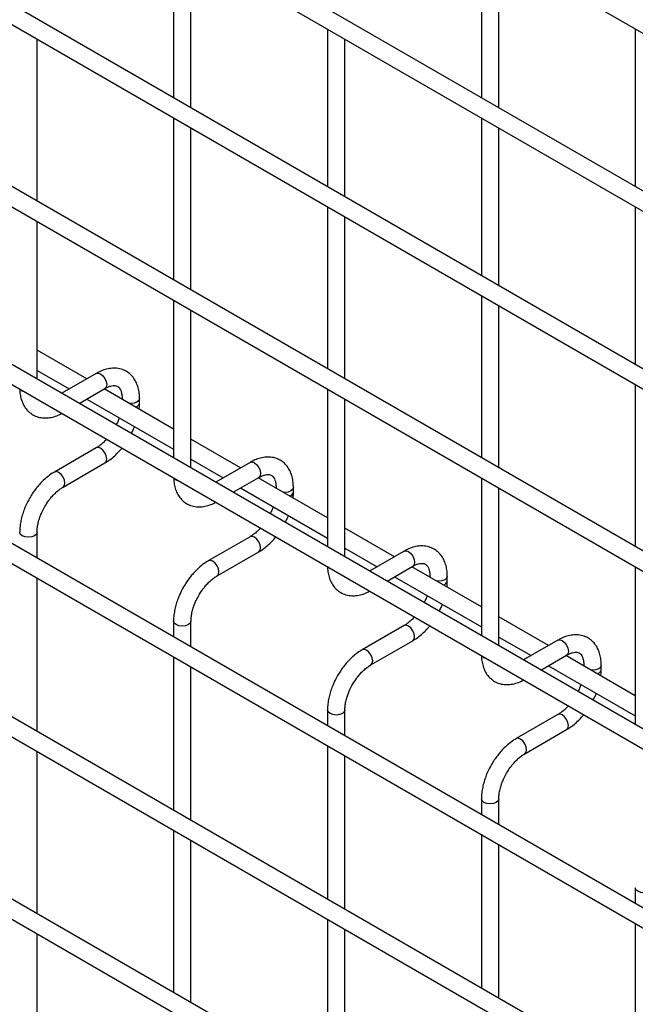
# Model space of a CAD drawing. Header units: inches. Extents: x 0.2 to 10.8, y 0.2 to 8.2.
# Tile 42 of 49: x 10.014 to 10.216, y 5.453 to 5.776. Entities that reach past the tile are written whole.
import ezdxf

# ---------------------------------------------------------------- set-up
doc = ezdxf.new("R2010")
doc.units = ezdxf.units.IN
doc.header["$MEASUREMENT"] = 0

msp = doc.modelspace()

# ---------------------------------------------------------------- linework, layer by layer
for p, q in [((9.615991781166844, 6.119459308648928), (10.36097766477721, 5.689388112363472)), ((10.36383457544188, 5.636012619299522), (9.615991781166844, 6.06773307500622)), ((9.615991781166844, 6.061134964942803), (10.36097766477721, 5.631063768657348)), ((10.36383457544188, 5.577688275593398), (9.615991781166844, 6.009408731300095)), ((9.615991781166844, 6.002810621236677), (10.36097766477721, 5.572739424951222)), ((10.36383457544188, 5.51790582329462), (9.615991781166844, 5.949626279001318)), ((9.615991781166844, 5.943028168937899), (10.36097766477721, 5.512956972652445)), ((10.36383457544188, 5.459581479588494), (9.615991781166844, 5.891301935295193)), ((9.615991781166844, 5.884703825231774), (10.36097766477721, 5.454632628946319)), ((10.36383457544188, 5.400836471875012), (9.615991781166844, 5.83255692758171)), ((9.615991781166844, 5.825958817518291), (10.36097766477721, 5.395887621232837)), ((10.0648369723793, 5.802022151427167), (10.0648369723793, 5.75029591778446)), ((10.16585222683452, 5.802031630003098), (10.16585222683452, 5.750305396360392)), ((10.07055125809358, 5.746997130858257), (10.07055125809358, 5.798723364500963)), ((10.1715665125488, 5.747006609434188), (10.1715665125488, 5.798732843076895)), ((10.30217577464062, 5.379565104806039), (9.615991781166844, 5.775690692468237)), ((10.11534459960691, 5.77286471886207), (10.11534459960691, 5.721138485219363)), ((10.21635985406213, 5.772874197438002), (10.21635985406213, 5.721147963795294)), ((9.615991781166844, 5.769092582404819), (10.36097766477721, 5.339021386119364)), ((10.02004363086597, 5.716372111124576), (10.02004363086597, 5.769556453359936)), ((10.12105888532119, 5.71783969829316), (10.12105888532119, 5.769565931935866)), ((10.0648369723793, 5.743697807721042), (10.0648369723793, 5.690513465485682)), ((10.16585222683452, 5.743707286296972), (10.16585222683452, 5.691981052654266)), ((10.07055125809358, 5.687214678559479), (10.07055125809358, 5.740399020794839)), ((10.1715665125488, 5.688682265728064), (10.1715665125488, 5.740408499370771)), ((10.36383457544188, 5.284187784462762), (9.615991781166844, 5.71590824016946)), ((10.11534459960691, 5.714540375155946), (10.11534459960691, 5.661356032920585)), ((10.21635985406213, 5.714549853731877), (10.21635985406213, 5.662823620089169)), ((10.12105888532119, 5.658057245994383), (10.12105888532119, 5.711241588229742)), ((9.615991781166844, 5.709310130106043), (10.36097766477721, 5.279238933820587)), ((10.02004363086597, 5.658047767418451), (10.02004363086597, 5.709774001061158)), ((10.16585222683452, 5.685382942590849), (10.16585222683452, 5.632198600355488)), ((10.0648369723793, 5.683915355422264), (10.0648369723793, 5.632189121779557)), ((10.1715665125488, 5.628899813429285), (10.1715665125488, 5.682084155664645)), ((10.07055125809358, 5.628890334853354), (10.07055125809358, 5.680616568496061)), ((10.03633633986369, 5.658078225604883), (10.02004363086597, 5.667483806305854)), ((10.02004363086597, 5.660885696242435), (10.03062158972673, 5.654779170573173)), ((10.03944610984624, 5.659873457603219), (10.02816360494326, 5.653360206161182)), ((10.21635985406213, 5.656225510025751), (10.21635985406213, 5.603041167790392)), ((10.03387835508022, 5.650061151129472), (10.04230302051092, 5.654924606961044)), ((10.0648369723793, 5.64162516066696), (10.04205109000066, 5.654779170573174)), ((10.11534459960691, 5.654757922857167), (10.11534459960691, 5.60303168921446)), ((10.03633633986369, 5.651480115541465), (10.0648369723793, 5.635027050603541)), ((10.04794217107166, 5.65166773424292), (10.04794217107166, 5.651378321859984)), ((10.04799678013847, 5.651346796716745), (10.04794217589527, 5.651664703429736)), ((10.05365645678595, 5.650180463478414), (10.05365645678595, 5.65166773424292)), ((10.12105888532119, 5.599732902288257), (10.12105888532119, 5.651459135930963)), ((10.0868439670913, 5.628920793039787), (10.07055125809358, 5.638326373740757)), ((10.03944610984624, 5.635464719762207), (10.02573328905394, 5.627548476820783)), ((10.02859019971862, 5.622599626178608), (10.04230302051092, 5.630515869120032)), ((10.07055125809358, 5.631728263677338), (10.08112921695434, 5.625621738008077)), ((10.08995373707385, 5.630716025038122), (10.07867123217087, 5.624202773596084)), ((10.08438598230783, 5.620903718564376), (10.09281064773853, 5.625767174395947)), ((10.11534459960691, 5.612467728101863), (10.09255871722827, 5.625621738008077)), ((10.16585222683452, 5.62560049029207), (10.16585222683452, 5.573874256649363)), ((10.0868439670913, 5.622322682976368), (10.11534459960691, 5.605869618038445)), ((10.09844979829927, 5.622510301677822), (10.09844979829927, 5.622220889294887)), ((10.09850440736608, 5.622189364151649), (10.09844980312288, 5.622507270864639)), ((10.10416408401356, 5.621023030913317), (10.10416408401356, 5.622510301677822)), ((10.1715665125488, 5.57057546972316), (10.1715665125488, 5.622301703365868)), ((10.02004363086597, 5.599302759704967), (10.02004363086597, 5.607796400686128)), ((10.13735159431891, 5.599763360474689), (10.12105888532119, 5.60916894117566)), ((10.08995373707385, 5.60630728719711), (10.07624091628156, 5.598391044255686)), ((10.07909782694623, 5.593442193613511), (10.09281064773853, 5.601358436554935)), ((10.12105888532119, 5.602570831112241), (10.13163684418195, 5.59646430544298)), ((10.14046136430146, 5.601558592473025), (10.12917885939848, 5.595045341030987)), ((10.13489360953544, 5.591746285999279), (10.14331827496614, 5.59660974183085)), ((10.16585222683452, 5.583310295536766), (10.14306634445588, 5.59646430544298)), ((10.21635985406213, 5.596443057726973), (10.21635985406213, 5.544716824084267)), ((10.02004363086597, 5.542436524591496), (10.02004363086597, 5.59270464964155)), ((10.13735159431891, 5.59316525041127), (10.16585222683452, 5.576712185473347)), ((10.14895742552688, 5.593352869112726), (10.14895742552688, 5.59306345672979)), ((10.14901203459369, 5.593031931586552), (10.14895743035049, 5.593349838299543)), ((10.15467171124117, 5.59186559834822), (10.15467171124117, 5.593352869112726)), ((10.0648369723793, 5.578638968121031), (10.0648369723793, 5.573444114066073)), ((10.07055125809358, 5.57014532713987), (10.07055125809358, 5.578638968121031)), ((10.18785922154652, 5.570605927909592), (10.1715665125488, 5.580011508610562)), ((10.14046136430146, 5.577149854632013), (10.12674854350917, 5.569233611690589)), ((10.12960545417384, 5.564284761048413), (10.14331827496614, 5.572201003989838)), ((10.1715665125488, 5.573413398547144), (10.18214447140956, 5.567306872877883)), ((10.19096899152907, 5.572401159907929), (10.17968648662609, 5.56588790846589)), ((10.0648369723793, 5.566846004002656), (10.0648369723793, 5.516577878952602)), ((10.18540123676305, 5.562588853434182), (10.19382590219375, 5.567452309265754)), ((10.21635985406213, 5.554152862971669), (10.19357397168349, 5.567306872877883)), ((10.07055125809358, 5.513279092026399), (10.07055125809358, 5.563547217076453)), ((10.18785922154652, 5.564007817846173), (10.21635985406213, 5.54755475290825)), ((10.19946505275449, 5.564195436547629), (10.19946505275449, 5.563906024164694)), ((10.19951966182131, 5.563874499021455), (10.1994650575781, 5.564192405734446)), ((10.20517933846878, 5.562708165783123), (10.20517933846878, 5.564195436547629)), ((10.11534459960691, 5.549481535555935), (10.11534459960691, 5.544286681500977)), ((10.12105888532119, 5.540987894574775), (10.12105888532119, 5.549481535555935)), ((10.19096899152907, 5.547992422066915), (10.17725617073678, 5.540076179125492)), ((10.18011308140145, 5.535127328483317), (10.19382590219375, 5.54304357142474)), ((10.11534459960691, 5.537688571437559), (10.11534459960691, 5.487420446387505)), ((10.02004363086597, 5.482654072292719), (10.02004363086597, 5.535838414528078)), ((10.12105888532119, 5.484121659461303), (10.12105888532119, 5.534389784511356)), ((10.16585222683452, 5.520324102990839), (10.16585222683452, 5.515129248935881)), ((10.1715665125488, 5.511830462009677), (10.1715665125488, 5.520324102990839)), ((10.0648369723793, 5.509979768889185), (10.0648369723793, 5.456795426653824)), ((10.16585222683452, 5.508531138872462), (10.16585222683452, 5.458263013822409)), ((10.07055125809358, 5.453496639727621), (10.07055125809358, 5.506680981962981)), ((10.1715665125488, 5.454964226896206), (10.1715665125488, 5.50523235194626)), ((10.21635985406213, 5.491166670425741), (10.21635985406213, 5.485971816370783)), ((10.11534459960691, 5.480822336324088), (10.11534459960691, 5.427637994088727)), ((10.21635985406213, 5.479373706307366), (10.21635985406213, 5.429105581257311)), ((10.02004363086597, 5.424329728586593), (10.02004363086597, 5.476055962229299)), ((10.12105888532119, 5.424339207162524), (10.12105888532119, 5.477523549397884))]:
    msp.add_line(p, q)
at = {"flags": 128}
for points in [[(10.03944610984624, 5.659873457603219), (10.04010142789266, 5.66000074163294), (10.04087456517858, 5.659732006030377)], [(10.04087456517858, 5.659732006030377), (10.0416477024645, 5.659108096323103), (10.04230313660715, 5.658223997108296), (10.04274108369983, 5.657214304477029), (10.04289487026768, 5.656232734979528), (10.04274108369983, 5.655428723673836), (10.04230313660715, 5.654924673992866), (10.04230302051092, 5.654924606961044)], [(10.01516618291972, 5.654076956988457), (10.01454683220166, 5.654612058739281), (10.01453394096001, 5.654630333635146)], [(10.01612476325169, 5.65371197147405), (10.0160931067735, 5.653719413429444), (10.01516618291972, 5.654076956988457)], [(10.05365642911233, 5.651660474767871), (10.05343896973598, 5.651036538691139), (10.05281961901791, 5.650501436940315), (10.05189269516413, 5.650143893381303), (10.05079931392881, 5.650018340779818), (10.05024337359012, 5.650049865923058)], [(10.04230302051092, 5.630515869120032), (10.04230313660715, 5.630515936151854), (10.04274108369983, 5.631019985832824), (10.04289487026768, 5.631823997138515), (10.04274108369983, 5.632805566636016), (10.04230313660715, 5.633815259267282), (10.0416477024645, 5.634699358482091), (10.04087456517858, 5.635323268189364), (10.04010142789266, 5.635592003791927), (10.03944610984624, 5.635464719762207)], [(10.08995373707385, 5.630716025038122), (10.09060905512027, 5.630843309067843), (10.09138219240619, 5.63057457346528)], [(10.09138219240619, 5.63057457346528), (10.09215532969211, 5.629950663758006), (10.09281076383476, 5.629066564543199), (10.09324871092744, 5.628056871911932), (10.09340249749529, 5.627075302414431), (10.09324871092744, 5.62627129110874), (10.09281076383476, 5.62576724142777), (10.09281064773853, 5.625767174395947)], [(10.02716174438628, 5.62740702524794), (10.02638860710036, 5.627675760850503), (10.02573317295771, 5.627548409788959), (10.02572457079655, 5.627543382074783)], [(10.02858495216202, 5.622596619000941), (10.02859031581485, 5.62259969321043), (10.02902826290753, 5.623103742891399), (10.02918204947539, 5.623907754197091), (10.02902826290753, 5.624889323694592), (10.02859031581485, 5.625899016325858), (10.0279348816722, 5.626783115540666), (10.02716174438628, 5.62740702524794)], [(10.06567381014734, 5.62491952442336), (10.06505445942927, 5.625454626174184), (10.06504156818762, 5.625472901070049)], [(10.0666323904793, 5.624554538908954), (10.06660073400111, 5.624561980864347), (10.06567381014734, 5.62491952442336)], [(10.10416405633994, 5.622503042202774), (10.10394659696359, 5.621879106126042), (10.10332724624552, 5.62134400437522), (10.10240032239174, 5.620986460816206), (10.10130694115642, 5.620860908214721), (10.10075100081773, 5.620892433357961)], [(10.02004361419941, 5.607802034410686), (10.02004363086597, 5.607796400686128), (10.019826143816, 5.607165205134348), (10.01920679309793, 5.606630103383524), (10.01827986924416, 5.606272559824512), (10.01718648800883, 5.606147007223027), (10.0160931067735, 5.606272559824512), (10.01516618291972, 5.606630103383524), (10.01454683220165, 5.607165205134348), (10.01432934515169, 5.607796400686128), (10.01432938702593, 5.607805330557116)], [(10.09281064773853, 5.601358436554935), (10.09281076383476, 5.601358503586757), (10.09324871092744, 5.601862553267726), (10.09340249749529, 5.602666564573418), (10.09324871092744, 5.603648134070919), (10.09281076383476, 5.604657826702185), (10.09215532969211, 5.605541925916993), (10.09138219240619, 5.606165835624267), (10.09060905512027, 5.60643457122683), (10.08995373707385, 5.60630728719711)], [(10.14046136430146, 5.601558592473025), (10.14111668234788, 5.601685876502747), (10.1418898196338, 5.601417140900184)], [(10.1418898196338, 5.601417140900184), (10.14266295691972, 5.60079323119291), (10.14331839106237, 5.599909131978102), (10.14375633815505, 5.598899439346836), (10.1439101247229, 5.597917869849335), (10.14375633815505, 5.597113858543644), (10.14331839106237, 5.596609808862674), (10.14331827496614, 5.59660974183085)], [(10.07766937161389, 5.598249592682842), (10.07689623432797, 5.598518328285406), (10.07624080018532, 5.598390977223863), (10.07623219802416, 5.598385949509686)], [(10.07909257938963, 5.593439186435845), (10.07909794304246, 5.593442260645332), (10.07953589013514, 5.593946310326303), (10.079689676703, 5.594750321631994), (10.07953589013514, 5.595731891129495), (10.07909794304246, 5.596741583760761), (10.07844250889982, 5.597625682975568), (10.07766937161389, 5.598249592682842)], [(10.11618143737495, 5.595762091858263), (10.11556208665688, 5.596297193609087), (10.11554919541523, 5.596315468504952)], [(10.11714001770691, 5.595397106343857), (10.11710836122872, 5.595404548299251), (10.11618143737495, 5.595762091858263)], [(10.15467168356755, 5.593345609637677), (10.1544542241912, 5.592721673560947), (10.15383487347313, 5.592186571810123), (10.15290794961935, 5.591829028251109), (10.15181456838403, 5.591703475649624), (10.15125862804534, 5.591735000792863)], [(10.07055124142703, 5.578644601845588), (10.07055125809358, 5.578638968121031), (10.07033377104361, 5.578007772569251), (10.06971442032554, 5.577472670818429), (10.06878749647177, 5.577115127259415), (10.06769411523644, 5.576989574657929), (10.06660073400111, 5.577115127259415), (10.06567381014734, 5.577472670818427), (10.06505445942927, 5.578007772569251), (10.0648369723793, 5.578638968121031), (10.06483701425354, 5.578647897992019)], [(10.14331827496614, 5.572201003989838), (10.14331839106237, 5.572201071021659), (10.14375633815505, 5.57270512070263), (10.1439101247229, 5.573509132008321), (10.14375633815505, 5.574490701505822), (10.14331839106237, 5.575500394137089), (10.14266295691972, 5.576384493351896), (10.1418898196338, 5.57700840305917), (10.14111668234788, 5.577277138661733), (10.14046136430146, 5.577149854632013)], [(10.19096899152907, 5.57240115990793), (10.19162430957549, 5.57252844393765), (10.19239744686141, 5.572259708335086)], [(10.19239744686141, 5.572259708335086), (10.19317058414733, 5.571635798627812), (10.19382601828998, 5.570751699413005), (10.19426396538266, 5.569742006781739), (10.19441775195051, 5.568760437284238), (10.19426396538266, 5.567956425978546), (10.19382601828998, 5.567452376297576), (10.19382590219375, 5.567452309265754)], [(10.1281769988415, 5.569092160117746), (10.12740386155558, 5.569360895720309), (10.12674842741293, 5.569233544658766), (10.12673982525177, 5.569228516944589)], [(10.12960020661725, 5.564281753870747), (10.12960557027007, 5.564284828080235), (10.13004351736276, 5.564788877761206), (10.13019730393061, 5.565592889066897), (10.13004351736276, 5.566574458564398), (10.12960557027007, 5.567584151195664), (10.12895013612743, 5.568468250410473), (10.1281769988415, 5.569092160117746)], [(10.16668906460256, 5.566604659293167), (10.16606971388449, 5.56713976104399), (10.16605682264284, 5.567158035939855)], [(10.16764764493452, 5.566239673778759), (10.16761598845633, 5.566247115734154), (10.16668906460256, 5.566604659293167)], [(10.20517931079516, 5.56418817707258), (10.20496185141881, 5.563564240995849), (10.20434250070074, 5.563029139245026), (10.20341557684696, 5.562671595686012), (10.20232219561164, 5.562546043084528), (10.20176625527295, 5.562577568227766)], [(10.12105886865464, 5.549487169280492), (10.12105888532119, 5.549481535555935), (10.12084139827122, 5.548850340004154), (10.12022204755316, 5.548315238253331), (10.11929512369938, 5.547957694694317), (10.11820174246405, 5.547832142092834), (10.11710836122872, 5.547957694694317), (10.11618143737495, 5.548315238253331), (10.11556208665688, 5.548850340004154), (10.11534459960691, 5.549481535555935), (10.11534464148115, 5.549490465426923)], [(10.19382590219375, 5.54304357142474), (10.19382601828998, 5.543043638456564), (10.19426396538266, 5.543547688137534), (10.19441775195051, 5.544351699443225), (10.19426396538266, 5.545333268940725), (10.19382601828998, 5.546342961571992), (10.19317058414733, 5.5472270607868), (10.19239744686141, 5.547850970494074), (10.19162430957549, 5.548119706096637), (10.19096899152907, 5.547992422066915)], [(10.17868462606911, 5.53993472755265), (10.17791148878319, 5.540203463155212), (10.17725605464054, 5.540076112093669), (10.17724745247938, 5.540071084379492)], [(10.18010783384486, 5.53512432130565), (10.18011319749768, 5.53512739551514), (10.18055114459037, 5.53563144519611), (10.18070493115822, 5.5364354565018), (10.18055114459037, 5.537417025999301), (10.18011319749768, 5.538426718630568), (10.17945776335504, 5.539310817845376), (10.17868462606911, 5.53993472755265)], [(10.17156649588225, 5.520329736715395), (10.1715665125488, 5.520324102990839), (10.17134902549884, 5.519692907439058), (10.17072967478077, 5.519157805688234), (10.16980275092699, 5.51880026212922), (10.16870936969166, 5.518674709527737), (10.16761598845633, 5.51880026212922), (10.16668906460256, 5.519157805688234), (10.16606971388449, 5.519692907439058), (10.16585222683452, 5.520324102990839), (10.16585226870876, 5.520333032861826)], [(10.22207412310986, 5.491172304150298), (10.22207413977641, 5.491166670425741), (10.22185665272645, 5.490535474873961), (10.22123730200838, 5.490000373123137), (10.2203103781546, 5.489642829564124), (10.21921699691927, 5.48951727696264), (10.21812361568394, 5.489642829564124), (10.21719669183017, 5.490000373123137), (10.2165773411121, 5.490535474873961), (10.21635985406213, 5.491166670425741), (10.21635989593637, 5.491175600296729)]]:
    msp.add_lwpolyline(points, dxfattribs=at)
for centre, radius, start, end in [((10.05192778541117, 5.65050972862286), 0.001761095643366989, 285.2268557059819, 348.9837021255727), ((10.10243541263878, 5.621352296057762), 0.00176109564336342, 285.2268557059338, 348.9837021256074), ((10.15294303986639, 5.592194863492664), 0.001761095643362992, 285.2268557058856, 348.9837021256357), ((10.20345066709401, 5.563037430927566), 0.001761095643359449, 285.2268557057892, 348.983702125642)]:
    msp.add_arc(centre, radius, start, end)
for points, knots in [([(10.05363317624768, 5.651658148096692), (10.05363277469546, 5.652080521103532), (10.05363177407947, 5.653133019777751), (10.05337290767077, 5.654720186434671), (10.05286871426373, 5.656404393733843), (10.05209156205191, 5.657946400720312), (10.05103634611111, 5.659305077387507), (10.0496866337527, 5.660425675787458), (10.04803145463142, 5.661241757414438), (10.04619002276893, 5.661636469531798), (10.04426827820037, 5.661612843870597), (10.04237448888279, 5.661206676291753), (10.04075370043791, 5.66060918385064), (10.0397953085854, 5.660041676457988), (10.03945104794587, 5.65983782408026)], [0, 0, 0, 0, 0.05559168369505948, 0.1385272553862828, 0.2224467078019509, 0.3069801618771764, 0.3922177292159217, 0.479261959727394, 0.570513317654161, 0.6695129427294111, 0.760725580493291, 0.8540505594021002, 0.9475740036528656, 1, 1, 1, 1]), ([(10.04230071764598, 5.654914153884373), (10.04260489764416, 5.655081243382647), (10.04326093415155, 5.655441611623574), (10.04417739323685, 5.655753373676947), (10.04502488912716, 5.65590892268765), (10.0457352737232, 5.65589095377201), (10.04633000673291, 5.655724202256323), (10.04679251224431, 5.655424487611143), (10.04724417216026, 5.654871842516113), (10.04761710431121, 5.654094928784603), (10.04785770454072, 5.653038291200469), (10.04796879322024, 5.652201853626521), (10.04793880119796, 5.651692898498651), (10.04793714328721, 5.651664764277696)], [0, 0, 0, 0, 0.07634054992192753, 0.1646465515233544, 0.254489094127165, 0.3484721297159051, 0.4535719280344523, 0.5896971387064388, 0.6956807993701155, 0.7966430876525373, 0.8959258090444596, 0.9942469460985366, 1, 1, 1, 1]), ([(10.01436353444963, 5.65472870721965), (10.01436486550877, 5.654490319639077), (10.0143697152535, 5.65362174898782), (10.01461147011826, 5.652208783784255), (10.01510758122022, 5.6505173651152), (10.01588217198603, 5.648969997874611), (10.01693283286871, 5.647604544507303), (10.01827804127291, 5.646476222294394), (10.01992834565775, 5.645650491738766), (10.02176669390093, 5.645244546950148), (10.02368835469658, 5.645254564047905), (10.02558445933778, 5.645654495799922), (10.02707658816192, 5.646179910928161), (10.02790845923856, 5.646660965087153), (10.02812343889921, 5.646785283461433)], [0, 0, 0, 0, 0.03283335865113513, 0.1196290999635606, 0.2074587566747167, 0.2959349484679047, 0.3851375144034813, 0.4761898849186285, 0.571564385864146, 0.674942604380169, 0.7703316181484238, 0.8679615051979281, 0.965877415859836, 1, 1, 1, 1]), ([(10.05351908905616, 5.648158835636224), (10.05357958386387, 5.648641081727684), (10.05366571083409, 5.649327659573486), (10.05364063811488, 5.649977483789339), (10.05363317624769, 5.650170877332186)], [0, 0, 0, 0, 0.7023909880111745, 1, 1, 1, 1]), ([(10.04701697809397, 5.645314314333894), (10.04693998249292, 5.645093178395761), (10.04672224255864, 5.644467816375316), (10.04640109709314, 5.643697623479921), (10.04611993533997, 5.6431690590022), (10.0460487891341, 5.643035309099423)], [0, 0, 0, 0, 0.2900903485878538, 0.8203618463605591, 1, 1, 1, 1]), ([(10.05098784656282, 5.640184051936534), (10.05120683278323, 5.640591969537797), (10.0515990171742, 5.641322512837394), (10.05190518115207, 5.642079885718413), (10.05204039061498, 5.642414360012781)], [0, 0, 0, 0, 0.5583756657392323, 1, 1, 1, 1]), ([(10.0428398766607, 5.638289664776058), (10.04279746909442, 5.638240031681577), (10.04243792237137, 5.637819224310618), (10.04170053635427, 5.637118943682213), (10.04065153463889, 5.636245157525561), (10.03987909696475, 5.635695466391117), (10.03949400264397, 5.635498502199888), (10.03944981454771, 5.635475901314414)], [0, 0, 0, 0, 0.03947125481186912, 0.3346516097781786, 0.6442592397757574, 0.9591801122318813, 0.9999999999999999, 0.9999999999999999, 0.9999999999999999, 0.9999999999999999]), ([(10.04229810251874, 5.630551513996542), (10.04255794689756, 5.630692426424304), (10.04340076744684, 5.631149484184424), (10.04473208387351, 5.632171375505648), (10.04622386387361, 5.633521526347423), (10.04725522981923, 5.634607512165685), (10.04776619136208, 5.635247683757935), (10.04787442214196, 5.635383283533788)], [0, 0, 0, 0, 0.1291236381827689, 0.418820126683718, 0.6880763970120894, 0.9339290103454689, 1, 1, 1, 1]), ([(10.1041408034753, 5.622500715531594), (10.10414040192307, 5.622923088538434), (10.10413940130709, 5.623975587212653), (10.10388053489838, 5.625562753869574), (10.10337634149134, 5.627246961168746), (10.10259918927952, 5.628788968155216), (10.10154397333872, 5.63014764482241), (10.10019426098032, 5.631268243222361), (10.09853908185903, 5.632084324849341), (10.09669764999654, 5.632479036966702), (10.09477590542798, 5.6324554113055), (10.0928821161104, 5.632049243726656), (10.09126132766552, 5.631451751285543), (10.09030293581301, 5.630884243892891), (10.08995867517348, 5.630680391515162)], [0, 0, 0, 0, 0.05559168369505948, 0.1385272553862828, 0.2224467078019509, 0.3069801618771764, 0.3922177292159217, 0.479261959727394, 0.570513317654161, 0.6695129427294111, 0.760725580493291, 0.8540505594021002, 0.9475740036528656, 1, 1, 1, 1]), ([(10.0257380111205, 5.627513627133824), (10.02549962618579, 5.627385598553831), (10.02467520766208, 5.626942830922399), (10.02335758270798, 5.625935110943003), (10.0218445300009, 5.624586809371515), (10.02059447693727, 5.623244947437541), (10.01951423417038, 5.62191289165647), (10.01854153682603, 5.620563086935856), (10.01793933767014, 5.619563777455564), (10.01763317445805, 5.619055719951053)], [0, 0, 0, 0, 0.07605377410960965, 0.2630205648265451, 0.4373520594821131, 0.5977862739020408, 0.7196030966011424, 0.8574438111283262, 1, 1, 1, 1]), ([(10.09280834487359, 5.625756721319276), (10.09311252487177, 5.625923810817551), (10.09376856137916, 5.626284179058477), (10.09468502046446, 5.626595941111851), (10.09553251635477, 5.626751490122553), (10.09624290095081, 5.626733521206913), (10.09683763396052, 5.626566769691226), (10.09730013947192, 5.626267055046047), (10.09775179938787, 5.625714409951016), (10.09812473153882, 5.624937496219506), (10.09836533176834, 5.623880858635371), (10.09847642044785, 5.623044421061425), (10.09844642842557, 5.622535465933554), (10.09844477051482, 5.622507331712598)], [0, 0, 0, 0, 0.07634054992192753, 0.1646465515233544, 0.254489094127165, 0.3484721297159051, 0.4535719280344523, 0.5896971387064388, 0.6956807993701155, 0.7966430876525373, 0.8959258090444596, 0.9942469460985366, 1, 1, 1, 1]), ([(10.06487116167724, 5.625571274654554), (10.06487249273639, 5.62533288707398), (10.06487734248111, 5.624464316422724), (10.06511909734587, 5.623051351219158), (10.06561520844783, 5.621359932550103), (10.06638979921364, 5.619812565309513), (10.06744046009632, 5.618447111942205), (10.06878566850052, 5.617318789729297), (10.07043597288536, 5.61649305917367), (10.07227432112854, 5.616087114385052), (10.0741959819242, 5.616097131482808), (10.07609208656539, 5.616497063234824), (10.07758421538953, 5.617022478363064), (10.07841608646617, 5.617503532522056), (10.07863106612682, 5.617627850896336)], [0, 0, 0, 0, 0.03283335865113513, 0.1196290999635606, 0.2074587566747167, 0.2959349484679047, 0.3851375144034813, 0.4761898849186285, 0.571564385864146, 0.674942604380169, 0.7703316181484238, 0.8679615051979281, 0.965877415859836, 1, 1, 1, 1]), ([(10.02258202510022, 5.616198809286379), (10.02297856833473, 5.616842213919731), (10.0235363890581, 5.617747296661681), (10.02446939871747, 5.618963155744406), (10.02529462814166, 5.619923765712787), (10.02630842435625, 5.620932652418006), (10.0273654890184, 5.621802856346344), (10.02814507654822, 5.622361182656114), (10.02853706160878, 5.622562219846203), (10.02858633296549, 5.6225874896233)], [0, 0, 0, 0, 0.2331861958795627, 0.3280249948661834, 0.4833317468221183, 0.6413519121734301, 0.8071190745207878, 0.9757554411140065, 1, 1, 1, 1]), ([(10.10402671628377, 5.619001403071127), (10.10408721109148, 5.619483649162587), (10.1041733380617, 5.620170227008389), (10.10414826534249, 5.620820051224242), (10.1041408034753, 5.621013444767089)], [0, 0, 0, 0, 0.7023909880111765, 1, 1, 1, 1]), ([(10.01763317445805, 5.619055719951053), (10.01719491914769, 5.618245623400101), (10.01657797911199, 5.617105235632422), (10.0158456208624, 5.615361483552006), (10.01530835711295, 5.613864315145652), (10.01481642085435, 5.612085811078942), (10.01448331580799, 5.610256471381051), (10.01432035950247, 5.608807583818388), (10.01434650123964, 5.608008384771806), (10.01435311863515, 5.607806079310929)], [0, 0, 0, 0, 0.2211396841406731, 0.3113023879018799, 0.4598978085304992, 0.6125921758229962, 0.7749994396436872, 0.943044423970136, 1, 1, 1, 1]), ([(10.02005197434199, 5.607802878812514), (10.02006234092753, 5.608220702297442), (10.02008391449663, 5.60909022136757), (10.02033712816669, 5.610572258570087), (10.02071795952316, 5.612007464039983), (10.02118901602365, 5.613334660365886), (10.02176597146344, 5.614700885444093), (10.02228093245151, 5.615646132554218), (10.02258202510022, 5.616198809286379)], [0, 0, 0, 0, 0.1693229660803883, 0.3523726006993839, 0.5340519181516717, 0.6675763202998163, 0.8056351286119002, 1, 1, 1, 1]), ([(10.09752460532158, 5.616156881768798), (10.09744760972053, 5.615935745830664), (10.09722986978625, 5.61531038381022), (10.09690872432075, 5.614540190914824), (10.09662756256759, 5.614011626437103), (10.09655641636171, 5.613877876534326)], [0, 0, 0, 0, 0.290090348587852, 0.8203618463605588, 1, 1, 1, 1]), ([(10.10149547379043, 5.611026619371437), (10.10171446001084, 5.6114345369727), (10.10210664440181, 5.612165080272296), (10.10241280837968, 5.612922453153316), (10.10254801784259, 5.613256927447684)], [0, 0, 0, 0, 0.5583756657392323, 1, 1, 1, 1]), ([(10.09334750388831, 5.60913223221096), (10.09330509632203, 5.609082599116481), (10.09294554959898, 5.608661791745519), (10.09220816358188, 5.607961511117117), (10.09115916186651, 5.607087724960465), (10.09038672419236, 5.60653803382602), (10.09000162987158, 5.606341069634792), (10.08995744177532, 5.606318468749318)], [0, 0, 0, 0, 0.03947125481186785, 0.3346516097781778, 0.6442592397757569, 0.9591801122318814, 1, 1, 1, 1]), ([(10.09280572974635, 5.601394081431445), (10.09306557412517, 5.601534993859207), (10.09390839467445, 5.601992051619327), (10.09523971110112, 5.603013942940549), (10.09673149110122, 5.604364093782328), (10.09776285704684, 5.605450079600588), (10.0982738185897, 5.606090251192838), (10.09838204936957, 5.606225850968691)], [0, 0, 0, 0, 0.1291236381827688, 0.4188201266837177, 0.688076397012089, 0.9339290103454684, 1, 1, 1, 1]), ([(10.15464843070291, 5.593343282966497), (10.15464802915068, 5.593765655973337), (10.1546470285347, 5.594818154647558), (10.15438816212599, 5.596405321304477), (10.15388396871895, 5.598089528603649), (10.15310681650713, 5.599631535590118), (10.15205160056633, 5.600990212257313), (10.15070188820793, 5.602110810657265), (10.14904670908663, 5.602926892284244), (10.14720527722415, 5.603321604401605), (10.14528353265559, 5.603297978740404), (10.14338974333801, 5.602891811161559), (10.14176895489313, 5.602294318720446), (10.14081056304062, 5.601726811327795), (10.14046630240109, 5.601522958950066)], [0, 0, 0, 0, 0.05559168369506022, 0.1385272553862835, 0.2224467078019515, 0.306980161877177, 0.3922177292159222, 0.4792619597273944, 0.5705133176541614, 0.6695129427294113, 0.7607255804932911, 0.8540505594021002, 0.9475740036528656, 1, 1, 1, 1]), ([(10.07624563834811, 5.598356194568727), (10.0760072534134, 5.598228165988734), (10.07518283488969, 5.597785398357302), (10.07386520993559, 5.596777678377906), (10.07235215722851, 5.595429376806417), (10.07110210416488, 5.594087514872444), (10.07002186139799, 5.592755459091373), (10.06904916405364, 5.591405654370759), (10.06844696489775, 5.590406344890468), (10.06814080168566, 5.589898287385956)], [0, 0, 0, 0, 0.07605377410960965, 0.2630205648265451, 0.4373520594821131, 0.5977862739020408, 0.7196030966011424, 0.8574438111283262, 1, 1, 1, 1]), ([(10.1433159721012, 5.596599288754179), (10.14362015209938, 5.596766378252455), (10.14427618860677, 5.59712674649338), (10.14519264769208, 5.597438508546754), (10.14604014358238, 5.597594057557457), (10.14675052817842, 5.597576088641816), (10.14734526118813, 5.597409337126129), (10.14780776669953, 5.59710962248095), (10.14825942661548, 5.596556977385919), (10.14863235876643, 5.59578006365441), (10.14887295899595, 5.594723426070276), (10.14898404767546, 5.593886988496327), (10.14895405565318, 5.593378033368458), (10.14895239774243, 5.593349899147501)], [0, 0, 0, 0, 0.07634054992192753, 0.1646465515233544, 0.254489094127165, 0.3484721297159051, 0.4535719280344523, 0.5896971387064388, 0.6956807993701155, 0.7966430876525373, 0.8959258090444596, 0.9942469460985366, 1, 1, 1, 1]), ([(10.11537878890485, 5.596413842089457), (10.11538011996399, 5.596175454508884), (10.11538496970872, 5.595306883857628), (10.11562672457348, 5.593893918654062), (10.11612283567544, 5.592202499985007), (10.11689742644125, 5.590655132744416), (10.11794808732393, 5.589289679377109), (10.11929329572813, 5.5881613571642), (10.12094360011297, 5.587335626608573), (10.12278194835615, 5.586929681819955), (10.12470360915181, 5.586939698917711), (10.126599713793, 5.587339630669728), (10.12809184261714, 5.587865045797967), (10.12892371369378, 5.58834609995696), (10.12913869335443, 5.588470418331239)], [0, 0, 0, 0, 0.03283335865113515, 0.1196290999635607, 0.2074587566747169, 0.295934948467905, 0.3851375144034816, 0.4761898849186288, 0.5715643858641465, 0.6749426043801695, 0.7703316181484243, 0.8679615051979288, 0.9658774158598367, 1, 1, 1, 1]), ([(10.07308965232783, 5.587041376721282), (10.07348619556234, 5.587684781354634), (10.07404401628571, 5.588589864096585), (10.07497702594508, 5.589805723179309), (10.07580225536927, 5.590766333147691), (10.07681605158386, 5.591775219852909), (10.07787311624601, 5.592645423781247), (10.07865270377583, 5.593203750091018), (10.07904468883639, 5.593404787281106), (10.07909396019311, 5.593430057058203)], [0, 0, 0, 0, 0.2331861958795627, 0.3280249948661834, 0.4833317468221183, 0.6413519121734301, 0.8071190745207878, 0.9757554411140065, 1, 1, 1, 1]), ([(10.15453434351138, 5.589843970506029), (10.15459483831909, 5.590326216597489), (10.15468096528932, 5.591012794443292), (10.1546558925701, 5.591662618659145), (10.15464843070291, 5.591856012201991)], [0, 0, 0, 0, 0.7023909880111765, 1, 1, 1, 1]), ([(10.06814080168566, 5.589898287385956), (10.0677025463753, 5.589088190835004), (10.0670856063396, 5.587947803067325), (10.06635324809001, 5.58620405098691), (10.06581598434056, 5.584706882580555), (10.06532404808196, 5.582928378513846), (10.0649909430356, 5.581099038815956), (10.06482798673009, 5.579650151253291), (10.06485412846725, 5.578850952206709), (10.06486074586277, 5.578648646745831)], [0, 0, 0, 0, 0.2211396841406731, 0.3113023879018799, 0.4598978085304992, 0.6125921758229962, 0.7749994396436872, 0.943044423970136, 1, 1, 1, 1]), ([(10.0705596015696, 5.578645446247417), (10.07056996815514, 5.579063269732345), (10.07059154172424, 5.579932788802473), (10.0708447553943, 5.58141482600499), (10.07122558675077, 5.582850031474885), (10.07169664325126, 5.584177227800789), (10.07227359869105, 5.585543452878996), (10.07278855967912, 5.586488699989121), (10.07308965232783, 5.587041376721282)], [0, 0, 0, 0, 0.1693229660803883, 0.3523726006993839, 0.5340519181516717, 0.6675763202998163, 0.8056351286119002, 1, 1, 1, 1]), ([(10.14803223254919, 5.586999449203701), (10.14795523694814, 5.586778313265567), (10.14773749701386, 5.586152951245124), (10.14741635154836, 5.585382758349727), (10.1471351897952, 5.584854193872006), (10.14706404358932, 5.584720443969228)], [0, 0, 0, 0, 0.290090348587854, 0.8203618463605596, 1, 1, 1, 1]), ([(10.15200310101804, 5.581869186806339), (10.15222208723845, 5.582277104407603), (10.15261427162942, 5.583007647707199), (10.1529204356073, 5.583765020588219), (10.1530556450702, 5.584099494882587)], [0, 0, 0, 0, 0.5583756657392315, 1, 1, 1, 1]), ([(10.14385513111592, 5.579974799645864), (10.14381272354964, 5.579925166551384), (10.14345317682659, 5.579504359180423), (10.14271579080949, 5.578804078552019), (10.14166678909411, 5.577930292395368), (10.14089435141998, 5.577380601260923), (10.14050925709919, 5.577183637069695), (10.14046506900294, 5.577161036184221)], [0, 0, 0, 0, 0.03947125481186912, 0.3346516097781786, 0.6442592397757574, 0.9591801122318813, 0.9999999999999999, 0.9999999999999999, 0.9999999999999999, 0.9999999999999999]), ([(10.14331335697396, 5.572236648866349), (10.14357320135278, 5.572377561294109), (10.14441602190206, 5.57283461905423), (10.14574733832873, 5.573856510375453), (10.14723911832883, 5.575206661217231), (10.14827048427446, 5.576292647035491), (10.14878144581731, 5.576932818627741), (10.14888967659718, 5.577068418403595)], [0, 0, 0, 0, 0.1291236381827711, 0.4188201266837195, 0.6880763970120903, 0.9339290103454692, 1, 1, 1, 1]), ([(10.20515605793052, 5.5641858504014), (10.20515565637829, 5.56460822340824), (10.20515465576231, 5.565660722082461), (10.2048957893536, 5.56724788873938), (10.20439159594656, 5.568932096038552), (10.20361444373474, 5.570474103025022), (10.20255922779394, 5.571832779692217), (10.20120951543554, 5.572953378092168), (10.19955433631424, 5.573769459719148), (10.19771290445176, 5.574164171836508), (10.1957911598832, 5.574140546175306), (10.19389737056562, 5.573734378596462), (10.19227658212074, 5.573136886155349), (10.19131819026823, 5.572569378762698), (10.1909739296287, 5.572365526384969)], [0, 0, 0, 0, 0.05559168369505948, 0.1385272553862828, 0.2224467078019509, 0.3069801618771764, 0.3922177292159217, 0.479261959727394, 0.570513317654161, 0.6695129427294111, 0.760725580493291, 0.8540505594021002, 0.9475740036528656, 1, 1, 1, 1]), ([(10.12675326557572, 5.56919876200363), (10.12651488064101, 5.569070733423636), (10.1256904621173, 5.568627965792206), (10.1243728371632, 5.567620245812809), (10.12285978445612, 5.56627194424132), (10.12160973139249, 5.564930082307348), (10.1205294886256, 5.563598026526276), (10.11955679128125, 5.562248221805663), (10.11895459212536, 5.561248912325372), (10.11864842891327, 5.560740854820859)], [0, 0, 0, 0, 0.07605377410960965, 0.2630205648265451, 0.4373520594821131, 0.5977862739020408, 0.7196030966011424, 0.8574438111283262, 1, 1, 1, 1]), ([(10.19382359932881, 5.567441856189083), (10.19412777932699, 5.567608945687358), (10.19478381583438, 5.567969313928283), (10.19570027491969, 5.568281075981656), (10.19654777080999, 5.568436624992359), (10.19725815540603, 5.56841865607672), (10.19785288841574, 5.568251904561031), (10.19831539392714, 5.567952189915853), (10.19876705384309, 5.567399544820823), (10.19913998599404, 5.566622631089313), (10.19938058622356, 5.565565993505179), (10.19949167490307, 5.564729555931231), (10.19946168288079, 5.564220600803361), (10.19946002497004, 5.564192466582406)], [0, 0, 0, 0, 0.07634054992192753, 0.1646465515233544, 0.254489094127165, 0.3484721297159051, 0.4535719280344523, 0.5896971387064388, 0.6956807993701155, 0.7966430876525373, 0.8959258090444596, 0.9942469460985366, 1, 1, 1, 1]), ([(10.16588641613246, 5.56725640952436), (10.16588774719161, 5.567018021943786), (10.16589259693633, 5.566149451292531), (10.16613435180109, 5.564736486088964), (10.16663046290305, 5.563045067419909), (10.16740505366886, 5.56149770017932), (10.16845571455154, 5.560132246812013), (10.16980092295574, 5.559003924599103), (10.17145122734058, 5.558178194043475), (10.17328957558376, 5.557772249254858), (10.17521123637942, 5.557782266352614), (10.17710734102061, 5.558182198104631), (10.17859946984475, 5.55870761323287), (10.17943134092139, 5.559188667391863), (10.17964632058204, 5.559312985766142)], [0, 0, 0, 0, 0.03283335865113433, 0.1196290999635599, 0.2074587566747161, 0.2959349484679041, 0.3851375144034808, 0.4761898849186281, 0.5715643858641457, 0.6749426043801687, 0.7703316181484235, 0.867961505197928, 0.9658774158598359, 1, 1, 1, 1]), ([(10.12359727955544, 5.557883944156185), (10.12399382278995, 5.558527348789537), (10.12455164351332, 5.559432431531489), (10.12548465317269, 5.560648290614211), (10.12630988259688, 5.561608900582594), (10.12732367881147, 5.562617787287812), (10.12838074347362, 5.563487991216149), (10.12916033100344, 5.56404631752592), (10.129552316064, 5.564247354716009), (10.12960158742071, 5.564272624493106)], [0, 0, 0, 0, 0.2331861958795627, 0.3280249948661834, 0.4833317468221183, 0.6413519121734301, 0.8071190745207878, 0.9757554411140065, 1, 1, 1, 1]), ([(10.20504197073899, 5.560686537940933), (10.2051024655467, 5.561168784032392), (10.20518859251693, 5.561855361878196), (10.20516351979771, 5.562505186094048), (10.20515605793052, 5.562698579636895)], [0, 0, 0, 0, 0.7023909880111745, 1, 1, 1, 1]), ([(10.11864842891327, 5.560740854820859), (10.11821017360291, 5.559930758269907), (10.11759323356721, 5.558790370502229), (10.11686087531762, 5.557046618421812), (10.11632361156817, 5.55554945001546), (10.11583167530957, 5.553770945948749), (10.11549857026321, 5.551941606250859), (10.1153356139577, 5.550492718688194), (10.11536175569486, 5.549693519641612), (10.11536837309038, 5.549491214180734)], [0, 0, 0, 0, 0.2211396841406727, 0.3113023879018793, 0.4598978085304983, 0.6125921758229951, 0.7749994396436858, 0.9430444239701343, 1, 1, 1, 1]), ([(10.12106722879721, 5.549488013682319), (10.12107759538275, 5.549905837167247), (10.12109916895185, 5.550775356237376), (10.12135238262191, 5.552257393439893), (10.12173321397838, 5.553692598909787), (10.12220427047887, 5.555019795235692), (10.12278122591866, 5.5563860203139), (10.12329618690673, 5.557331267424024), (10.12359727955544, 5.557883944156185)], [0, 0, 0, 0, 0.1693229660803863, 0.3523726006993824, 0.5340519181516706, 0.6675763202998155, 0.8056351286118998, 1, 1, 1, 1]), ([(10.1985398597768, 5.557842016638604), (10.19846286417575, 5.55762088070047), (10.19824512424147, 5.556995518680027), (10.19792397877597, 5.556225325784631), (10.19764281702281, 5.55569676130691), (10.19757167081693, 5.555563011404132)], [0, 0, 0, 0, 0.2900903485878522, 0.8203618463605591, 0.9999999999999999, 0.9999999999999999, 0.9999999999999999, 0.9999999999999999]), ([(10.20251072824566, 5.552711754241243), (10.20272971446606, 5.553119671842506), (10.20312189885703, 5.553850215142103), (10.20342806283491, 5.554607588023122), (10.20356327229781, 5.554942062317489)], [0, 0, 0, 0, 0.5583756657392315, 1, 1, 1, 1]), ([(10.19436275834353, 5.550817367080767), (10.19432035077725, 5.550767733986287), (10.1939608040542, 5.550346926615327), (10.1932234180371, 5.549646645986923), (10.19217441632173, 5.548772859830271), (10.19140197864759, 5.548223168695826), (10.1910168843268, 5.548026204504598), (10.19097269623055, 5.548003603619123)], [0, 0, 0, 0, 0.0394712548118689, 0.3346516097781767, 0.6442592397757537, 0.9591801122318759, 0.9999999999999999, 0.9999999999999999, 0.9999999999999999, 0.9999999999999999]), ([(10.19382098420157, 5.543079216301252), (10.19408082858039, 5.543220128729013), (10.19492364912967, 5.543677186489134), (10.19625496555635, 5.544699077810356), (10.19774674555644, 5.546049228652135), (10.19877811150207, 5.547135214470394), (10.19928907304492, 5.547775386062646), (10.19939730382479, 5.547910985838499)], [0, 0, 0, 0, 0.1291236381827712, 0.4188201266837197, 0.6880763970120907, 0.9339290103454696, 1, 1, 1, 1]), ([(10.17726089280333, 5.540041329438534), (10.17702250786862, 5.539913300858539), (10.17619808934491, 5.539470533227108), (10.17488046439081, 5.538462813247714), (10.17336741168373, 5.537114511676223), (10.1721173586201, 5.535772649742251), (10.17103711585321, 5.534440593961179), (10.17006441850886, 5.533090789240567), (10.16946221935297, 5.532091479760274), (10.16915605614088, 5.531583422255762)], [0, 0, 0, 0, 0.07605377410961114, 0.2630205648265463, 0.437352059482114, 0.5977862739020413, 0.7196030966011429, 0.8574438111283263, 1, 1, 1, 1]), ([(10.17410490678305, 5.528726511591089), (10.17450145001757, 5.52936991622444), (10.17505927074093, 5.530274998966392), (10.1759922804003, 5.531490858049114), (10.17681750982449, 5.532451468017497), (10.17783130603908, 5.533460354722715), (10.17888837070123, 5.534330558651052), (10.17966795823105, 5.534888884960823), (10.18005994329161, 5.535089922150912), (10.18010921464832, 5.53511519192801)], [0, 0, 0, 0, 0.2331861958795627, 0.3280249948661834, 0.4833317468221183, 0.6413519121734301, 0.8071190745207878, 0.9757554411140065, 1, 1, 1, 1]), ([(10.16915605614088, 5.531583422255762), (10.16871780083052, 5.530773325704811), (10.16810086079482, 5.529632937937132), (10.16736850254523, 5.527889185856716), (10.16683123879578, 5.526392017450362), (10.16633930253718, 5.524613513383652), (10.16600619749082, 5.522784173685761), (10.16584324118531, 5.521335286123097), (10.16586938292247, 5.520536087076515), (10.16587600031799, 5.520333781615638)], [0, 0, 0, 0, 0.2211396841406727, 0.3113023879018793, 0.4598978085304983, 0.6125921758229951, 0.7749994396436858, 0.9430444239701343, 1, 1, 1, 1]), ([(10.17157485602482, 5.520330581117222), (10.17158522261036, 5.520748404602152), (10.17160679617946, 5.521617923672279), (10.17186000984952, 5.523099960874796), (10.17224084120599, 5.524535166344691), (10.17271189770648, 5.525862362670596), (10.17328885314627, 5.527228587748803), (10.17380381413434, 5.528173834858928), (10.17410490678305, 5.528726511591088)], [0, 0, 0, 0, 0.1693229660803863, 0.3523726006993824, 0.5340519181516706, 0.6675763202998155, 0.8056351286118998, 1, 1, 1, 1])]:
    msp.add_open_spline(points, degree=3, knots=knots)

doc.saveas('drawing.dxf')
